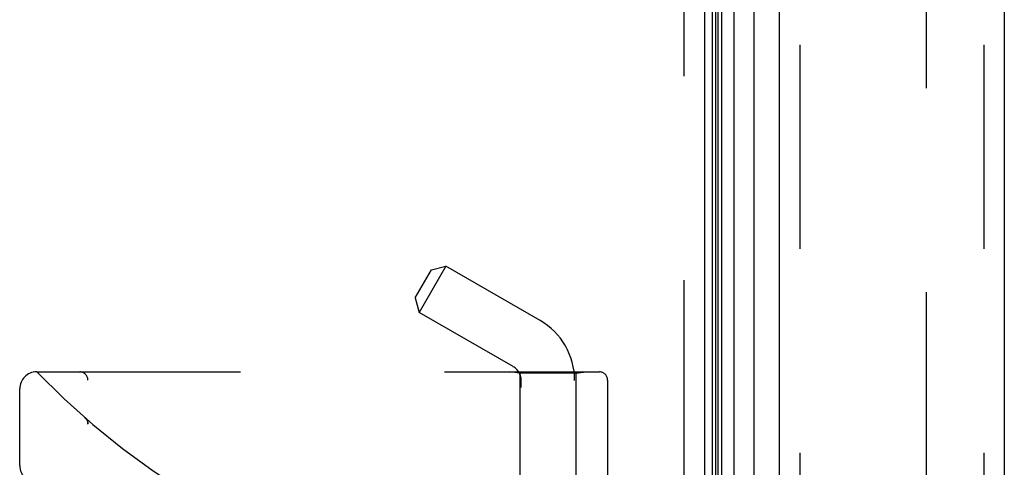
# Model space of a CAD drawing. Header units: inches. Extents: x 0 to 136, y 0 to 88.
# Tile 6 of 63: x 18.54 to 22.15, y 34.26 to 35.9. Entities that reach past the tile are written whole.
import ezdxf

# ---------------------------------------------------------------- set-up
doc = ezdxf.new("R2010")
doc.units = ezdxf.units.IN
doc.header["$LTSCALE"] = 7.48
doc.header["$MEASUREMENT"] = 0
doc.linetypes.add('HIDDEN', pattern=[0.2, 0.1, -0.1])
doc.layers.get('0').update_dxf_attribs({"linetype": 'CONTINUOUS'})
doc.layers.add('DEFAULT_2', color=8, linetype='HIDDEN')
doc.layers.add('DOOR_ASSEMBLY', color=7, linetype='CONTINUOUS')

msp = doc.modelspace()

# ---------------------------------------------------------------- linework, layer by layer
at = {"color": 3, "linetype": 'Continuous'}
msp.add_line((21.0486, 29.7096), (21.0486, 57.3056), dxfattribs=at)
at = {"layer": 'DEFAULT_2', "color": 8, "linetype": 'HIDDEN'}
for p, q in [((21.8611, 57.3415), (21.8611, 29.6738)), ((20.9736, 29.7096), (20.9736, 57.3056))]:
    msp.add_line(p, q, dxfattribs=at)
at = {"layer": 'DOOR_ASSEMBLY', "color": 7, "linetype": 'Continuous'}
for p, q in [((21.0776, 28.7145), (21.0776, 58.3007)), ((21.1553, 58.298), (21.1553, 28.7172)), ((21.0895, 28.7353), (21.0895, 58.2799)), ((21.0983, 28.733), (21.0983, 58.2823)), ((21.1119, 28.7262), (21.1119, 58.2891)), ((21.2305, 28.7456), (21.2305, 58.2696))]:
    msp.add_line(p, q, dxfattribs=at)
at = {"layer": 'DOOR_ASSEMBLY', "color": 3, "linetype": 'Continuous'}
for p, q in [((21.3226, 28.7676), (21.3226, 58.2476)), ((22.1476, 58.2476), (22.1476, 28.7676))]:
    msp.add_line(p, q, dxfattribs=at)
at = {"layer": 'DOOR_ASSEMBLY', "color": 8, "linetype": 'HIDDEN'}
for p, q in [((21.3976, 58.2476), (21.3976, 28.7676)), ((22.0726, 58.2476), (22.0726, 28.7676)), ((20.0995, 34.9969), (20.0015, 34.8271)), ((20.0462, 34.9826), (20.0995, 34.9968)), ((20.4446, 34.7976), (20.0995, 34.9969)), ((19.9872, 34.8804), (20.0462, 34.9826)), ((19.9872, 34.8804), (20.0015, 34.8271)), ((20.3466, 34.6279), (20.0015, 34.8271)), ((18.5986, 34.6089), (20.6624, 34.6089)), ((20.3706, 34.6036), (20.3331, 34.6089)), ((20.5766, 34.6036), (20.3706, 34.6036)), ((20.3706, 34.6036), (20.3706, 34.0576)), ((20.5766, 34.6036), (20.6141, 34.6089)), ((20.5766, 34.6036), (20.5766, 34.0576)), ((18.7861, 31.9364), (18.7861, 34.5789)), ((20.3756, 31.5596), (20.3756, 34.5776)), ((20.5716, 31.9311), (20.5716, 34.5776)), ((20.6924, 34.5789), (20.6924, 34.0576)), ((18.5361, 34.2651), (18.5361, 34.5464)), ((18.776, 34.44), (18.7758, 34.4402)), ((18.7861, 34.4176), (18.7861, 34.4221))]:
    msp.add_line(p, q, dxfattribs=at)
for points in [[(18.7799, 34.4358), (18.7797, 34.4361), (18.7796, 34.4363), (18.7794, 34.4365), (18.7792, 34.4367), (18.779, 34.437), (18.7788, 34.4372), (18.7786, 34.4374), (18.7784, 34.4376), (18.7782, 34.4379), (18.778, 34.4381), (18.7778, 34.4383), (18.7776, 34.4385), (18.7774, 34.4387), (18.7772, 34.4389), (18.777, 34.4392), (18.7767, 34.4394), (18.7765, 34.4396), (18.7763, 34.4398), (18.776, 34.44), (18.7758, 34.4402)], [(18.7799, 34.4358), (18.7803, 34.4354), (18.7806, 34.4349), (18.781, 34.4344), (18.7813, 34.4339), (18.7816, 34.4334), (18.7819, 34.4329), (18.7822, 34.4323), (18.7825, 34.4318), (18.7828, 34.4313), (18.7831, 34.4307), (18.7833, 34.4302), (18.7836, 34.4296), (18.7838, 34.429), (18.7841, 34.4285)], [(18.7841, 34.4285), (18.7843, 34.4279), (18.7845, 34.4273), (18.7847, 34.4267), (18.7849, 34.4262), (18.785, 34.4256), (18.7852, 34.425), (18.7853, 34.4244), (18.7855, 34.4238), (18.7856, 34.4232), (18.7857, 34.4225), (18.7858, 34.4219), (18.7859, 34.4213), (18.786, 34.4207), (18.786, 34.4201), (18.7861, 34.4194), (18.7861, 34.4188), (18.7861, 34.4182), (18.7861, 34.4178)]]:
    msp.add_lwpolyline(points, dxfattribs=at)
for centre, radius, start, end in [((20.3176, 34.5776), 0.254, 0, 60), ((18.5986, 34.5464), 0.0625, 90, 180), ((20.5986, 36.5327), 2.7751, 223.8884, 270), ((18.7561, 34.5789), 0.03, 0, 90), ((20.3176, 34.5776), 0.058, 0, 60), ((20.6624, 34.5789), 0.03, 0, 90), ((18.5986, 34.2651), 0.0625, 180, 270)]:
    msp.add_arc(centre, radius, start, end, dxfattribs=at)

doc.saveas('drawing.dxf')
